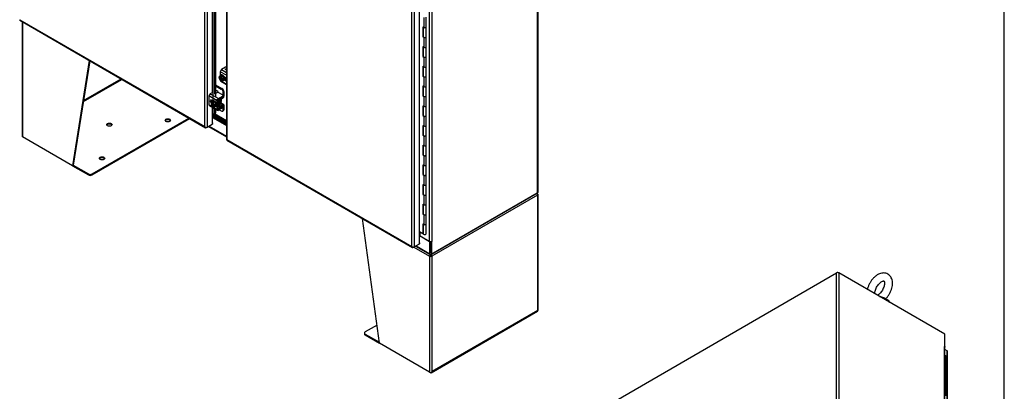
# Model space of a CAD drawing. Header units: inches. Extents: x 1 to 359, y -2 to 239.
# Tile 45 of 51: x 277 to 359, y 150 to 181. Entities that reach past the tile are written whole.
import ezdxf

# ---------------------------------------------------------------- set-up
doc = ezdxf.new("R2010")
doc.units = ezdxf.units.IN
doc.header["$MEASUREMENT"] = 0
for name, color, linetype in [('COM51497', 7, 'Continuous'), ('COM51498', 7, 'Continuous'), ('COM55595-1', 7, 'Continuous'), ('COM55597-1', 7, 'Continuous'), ('COM55602-1', 7, 'Continuous'), ('COM55607-1', 7, 'Continuous'), ('COM70098', 7, 'Continuous'), ('COM70112-1', 7, 'Continuous'), ('COM70740-1', 7, 'Continuous'), ('COM71181-1', 7, 'Continuous'), ('COM71183-1', 7, 'Continuous'), ('Default', 7, 'Continuous'), ('GSK86006', 7, 'Continuous'), ('SCC19011', 7, 'Continuous'), ('SCS86415', 7, 'Continuous'), ('SPR20280', 7, 'Continuous'), ('WAF25367', 7, 'Continuous'), ('WAF25377', 7, 'Continuous')]:
    doc.layers.add(name, color=color, linetype=linetype)

# ---------------------------------------------------------------- blocks, each defined once
blk = doc.blocks.new('SE5')
at = {"layer": 'COM51497', "color": 7, "linetype": 'Continuous'}
for p, q in [((294.578, 176.615), (294.237, 176.418)), ((294.136, 176.243), (294.136, 175.907)), ((294.644, 175.949), (294.136, 176.243)), ((294.237, 176.418), (294.644, 176.183)), ((294.628, 175.71), (294.487, 175.791)), ((294.567, 176.467), (294.59, 176.456)), ((294.567, 176.466), (294.567, 176.467)), ((294.567, 176.466), (294.59, 176.455)), ((294.136, 175.529), (294.136, 175.515)), ((294.136, 175.515), (294.156, 175.503)), ((294.166, 175.449), (294.644, 175.173)), ((294.205, 175.475), (294.644, 175.221)), ((294.487, 175.562), (294.628, 175.48)), ((294.514, 175.623), (294.644, 175.548)), ((294.644, 175.49), (294.628, 175.48)), ((293.882, 173.838), (293.196, 174.234)), ((293.196, 174.234), (293.196, 173.506)), ((293.478, 174.513), (293.297, 174.409)), ((293.297, 174.409), (293.983, 174.013)), ((293.839, 174.49), (293.741, 174.434)), ((293.983, 174.013), (294.324, 174.21)), ((293.983, 173.936), (294.324, 174.133)), ((294.324, 174.312), (294.016, 174.49)), ((294.324, 174.133), (294.324, 174.21)), ((294.361, 174.184), (294.361, 174.261)), ((293.196, 173.506), (293.493, 173.334)), ((293.226, 173.441), (293.911, 173.045)), ((293.527, 173.794), (293.39, 173.873)), ((293.542, 173.306), (293.882, 173.11)), ((293.882, 173.11), (293.882, 173.838)), ((293.949, 173.149), (293.949, 173.877)), ((294.324, 173.326), (293.983, 173.129)), ((294.324, 173.249), (294.324, 173.326)), ((294.361, 173.3), (294.361, 173.377)), ((293.983, 173.129), (293.949, 173.149)), ((294.324, 173.249), (293.983, 173.052))]:
    blk.add_line(p, q, dxfattribs=at)
for centre, major_axis, start_param, end_param in [((294.667, 176.564), (0.125, 0), 1.751281, 2.356194), ((294.237, 176.301), (-0.071, -0.124), 3.926991, 5.497787), ((294.237, 175.573), (0.071, 0.124), 2.356194, 3.141593), ((294.628, 175.595), (-0.07, 0.122), -0.951769, -0.785398), ((294.628, 175.595), (-0.07, 0.122), -3.926991, -3.76062), ((293.297, 174.292), (-0.072, -0.124), 3.926991, 5.497787), ((293.927, 174.439), (0.125, 0), 0.785398, 2.356194), ((294.236, 174.261), (-0.125, 0), 2.356194, 3.926991), ((294.236, 174.184), (-0.125, 0), 2.356194, 3.141593), ((293.297, 173.564), (0.072, 0.124), 2.356194, 3.141593), ((293.39, 173.758), (0.07, -0.122), 2.356194, 5.249698), ((293.457, 173.797), (0.07, -0.122), 3.6401, 5.141192), ((293.983, 173.896), (0.072, 0.124), 0.785398, 2.356194), ((293.983, 173.896), (0.024, 0.0416), 0.785398, 2.356194), ((294.236, 173.377), (-0.125, 0), 2.356194, 3.625446), ((294.236, 173.3), (-0.125, 0), 2.356194, 3.141593), ((293.983, 173.168), (0.071, 0.124), 2.356194, 3.926991), ((293.983, 173.168), (0.024, 0.0416), 2.356194, 3.926991)]:
    blk.add_ellipse(centre, major_axis=major_axis, ratio=0.57735, start_param=start_param, end_param=end_param, dxfattribs=at)
for points, knots in [([(294.645, 176.401), (294.642, 176.4), (294.639, 176.4), (294.637, 176.4), (294.613, 176.399), (294.591, 176.403), (294.56, 176.422), (294.552, 176.43), (294.551, 176.44), (294.55, 176.449), (294.555, 176.458), (294.567, 176.467)], [0.7617435, 0.7617435, 0.7617435, 0.7617435, 0.7740136, 0.7740136, 0.7740136, 0.8654722, 0.8654722, 0.932923, 0.932923, 0.932923, 1, 1, 1, 1]), ([(294.59, 176.456), (294.583, 176.45), (294.58, 176.445), (294.58, 176.441), (294.579, 176.434), (294.583, 176.428), (294.599, 176.419), (294.607, 176.417), (294.616, 176.416), (294.625, 176.415), (294.634, 176.416), (294.645, 176.418)], [0, 0, 0, 0, 0.1536487, 0.1536487, 0.1536487, 0.336794, 0.336794, 0.4828153, 0.4828153, 0.4828153, 0.6466163, 0.6466163, 0.6466163, 0.6466163]), ([(294.59, 176.455), (294.583, 176.449), (294.58, 176.444), (294.58, 176.44), (294.579, 176.433), (294.583, 176.427), (294.599, 176.418), (294.607, 176.416), (294.616, 176.415), (294.625, 176.414), (294.634, 176.415), (294.645, 176.417)], [0, 0, 0, 0, 0.1536487, 0.1536487, 0.1536487, 0.336794, 0.336794, 0.4828153, 0.4828153, 0.4828153, 0.6466163, 0.6466163, 0.6466163, 0.6466163]), ([(294.643, 176.446), (294.64, 176.447), (294.637, 176.448), (294.62, 176.458), (294.613, 176.468), (294.613, 176.48), (294.614, 176.492), (294.622, 176.502), (294.64, 176.512), (294.641, 176.513), (294.643, 176.514)], [0.0764711, 0.0764711, 0.0764711, 0.0764711, 0.0912335, 0.0912335, 0.1674673, 0.1674673, 0.1674673, 0.2514891, 0.2514891, 0.2578703, 0.2578703, 0.2578703, 0.2578703]), ([(294.618, 176.463), (294.615, 176.468), (294.613, 176.473), (294.613, 176.479), (294.614, 176.491), (294.622, 176.501), (294.64, 176.512), (294.641, 176.512), (294.643, 176.513)], [0.1313455, 0.1313455, 0.1313455, 0.1313455, 0.1674673, 0.1674673, 0.1674673, 0.2514891, 0.2514891, 0.2578703, 0.2578703, 0.2578703, 0.2578703])]:
    blk.add_open_spline(points, degree=3, knots=knots, dxfattribs=at)
at = {"layer": 'COM51498', "color": 7, "linetype": 'Continuous'}
for p, q in [((293.741, 175.156), (294.275, 174.848)), ((293.741, 175.079), (294.208, 174.809)), ((294.644, 175.566), (294.578, 175.604)), ((293.855, 174.656), (293.741, 174.722)), ((294.147, 174.018), (294.352, 174.14)), ((294.208, 174.809), (294.275, 174.848)), ((294.342, 174.146), (294.352, 174.14)), ((294.361, 174.213), (294.385, 174.199)), ((294.452, 174.542), (294.385, 174.503)), ((294.385, 174.199), (294.385, 174.503)), ((294.452, 174.238), (294.452, 174.542)), ((293.949, 173.416), (294.048, 173.359)), ((293.949, 173.368), (294.077, 173.294)), ((293.953, 173.899), (294.048, 173.844)), ((294.048, 173.359), (294.048, 173.844)), ((294.115, 173.398), (294.115, 173.883)), ((294.115, 173.397), (294.148, 173.378)), ((294.12, 173.627), (294.353, 173.492)), ((294.137, 174.024), (294.147, 174.018)), ((294.422, 173.498), (294.138, 173.662)), ((294.352, 173.414), (294.147, 173.3)), ((294.148, 173.941), (294.353, 174.064)), ((294.353, 173.492), (294.148, 173.378)), ((294.351, 173.413), (294.385, 173.394)), ((294.385, 173.09), (294.385, 173.394)), ((294.452, 173.129), (294.452, 173.433)), ((294.04, 173.085), (294.208, 172.988)), ((294.333, 172.975), (294.4, 173.014)), ((294.385, 173.09), (294.452, 173.129))]:
    blk.add_line(p, q, dxfattribs=at)
for centre, major_axis, start_param, end_param in [((293.855, 174.452), (0.125, -0.217), 1.463912, 2.356194), ((294.208, 174.605), (0.125, -0.217), 0.785398, 2.356194), ((294.275, 174.644), (-0.125, 0.217), 3.926991, 5.497787), ((294.351, 174.179), (-0.024, -0.0416), 0.802851, 2.356194), ((294.351, 174.179), (-0.072, -0.124), 0.802851, 2.356194), ((294.149, 173.903), (-0.072, -0.124), 3.944444, 5.497787), ((294.149, 173.418), (0.071, 0.124), 2.356194, 3.909538), ((294.149, 173.903), (-0.024, -0.0416), 3.944444, 5.497787), ((294.005, 173.781), (0.098, -0.169), 0.133398, 1.437398), ((294.149, 173.418), (0.024, 0.0416), 2.356194, 3.909538), ((294.351, 173.374), (-0.024, -0.0416), 2.356194, 3.909538), ((294.351, 173.374), (-0.071, -0.124), 2.356194, 3.909538), ((294.208, 173.192), (-0.125, 0.217), 2.356194, 3.926991), ((294.275, 173.231), (-0.125, 0.217), 3.141593, 3.926991)]:
    blk.add_ellipse(centre, major_axis=major_axis, ratio=0.57735, start_param=start_param, end_param=end_param, dxfattribs=at)
at = {"layer": 'COM55595-1', "color": 7, "linetype": 'Continuous'}
for p, q in [((294.644, 218.327), (294.644, 170.646)), ((294.686, 218.229), (294.686, 170.627)), ((310.04, 161.762), (310.04, 209.365)), ((310.242, 209.404), (310.242, 161.723)), ((310.686, 161.979), (310.686, 209.66)), ((294.682, 170.581), (310.104, 161.677)), ((294.686, 170.627), (310.04, 161.762)), ((294.686, 170.627), (294.686, 170.627)), ((294.686, 170.627), (294.686, 170.627)), ((294.686, 170.627), (294.686, 170.627)), ((294.686, 170.627), (294.686, 170.627)), ((310.242, 161.723), (310.686, 161.979)), ((310.686, 162.065), (310.693, 162.061)), ((310.693, 162.061), (310.686, 162.056)), ((310.693, 161.983), (310.686, 161.979)), ((310.693, 161.983), (310.693, 162.061)), ((310.04, 161.762), (310.04, 161.762)), ((310.04, 161.762), (310.04, 161.762)), ((310.04, 161.762), (310.04, 161.762)), ((310.04, 161.762), (310.04, 161.762)), ((310.041, 161.762), (310.04, 161.762)), ((310.111, 161.706), (310.095, 161.683)), ((310.242, 161.723), (310.175, 161.684))]:
    blk.add_line(p, q, dxfattribs=at)
for centre, radius, start, end in [((310.201, 161.815), 0.169, 198.56886, 231.33198), ((310.235, 161.933), 0.26, 221.3936, 244.29429)]:
    blk.add_arc(centre, radius, start, end, dxfattribs=at)
for centre, major_axis, start_param, end_param in [((294.787, 170.646), (0.143, 0), 3.141593, 3.27243), ((294.753, 170.705), (0.072, 0.124), 3.010756, 3.141593), ((310.175, 161.801), (0.071, 0.124), 3.010756, 3.926991), ((310.141, 161.781), (0.143, 0), 4.581552, 5.497787)]:
    blk.add_ellipse(centre, major_axis=major_axis, ratio=0.57735, start_param=start_param, end_param=end_param, dxfattribs=at)
for points in [[(294.645, 170.635), (294.648, 170.633), (294.652, 170.631), (294.662, 170.628), (294.666, 170.628), (294.675, 170.627), (294.68, 170.627), (294.686, 170.627)], [(294.673, 170.587), (294.672, 170.59), (294.672, 170.595), (294.676, 170.605), (294.677, 170.609), (294.681, 170.617), (294.683, 170.622), (294.686, 170.627)]]:
    blk.add_open_spline(points, degree=3, knots=[0, 0, 0, 0, 0.5, 0.5, 0.75, 0.75, 1, 1, 1, 1], dxfattribs=at)
at = {"layer": 'COM55597-1', "color": 7, "linetype": 'Continuous'}
for p, q in [((292.849, 171.688), (292.849, 219.29)), ((293.051, 197.526), (293.051, 171.648)), ((293.468, 193.611), (293.468, 174.508)), ((293.543, 173.803), (293.543, 193.568)), ((293.659, 193.501), (293.659, 174.386)), ((293.741, 193.453), (293.741, 174.19)), ((277.49, 180.506), (292.912, 171.603)), ((277.495, 180.552), (292.849, 171.688)), ((293.468, 173.828), (293.468, 173.735)), ((293.468, 173.301), (293.468, 171.889)), ((293.49, 171.896), (293.49, 172.611)), ((293.543, 172.698), (293.543, 173.257)), ((293.543, 172.698), (293.659, 172.771)), ((293.543, 172.698), (293.625, 172.725)), ((293.741, 172.799), (293.625, 172.725)), ((293.659, 173.19), (293.659, 172.771)), ((293.741, 172.799), (293.659, 172.771)), ((293.741, 173.143), (293.741, 172.799)), ((292.849, 171.688), (292.849, 171.687)), ((292.849, 171.687), (292.849, 171.688)), ((292.849, 171.687), (292.849, 171.687)), ((292.849, 171.687), (292.849, 171.687)), ((292.849, 171.687), (292.849, 171.687)), ((293.051, 171.648), (293.468, 171.889)), ((293.49, 171.993), (293.501, 171.986)), ((293.501, 171.986), (293.49, 171.979)), ((293.501, 171.908), (293.49, 171.902)), ((293.501, 171.908), (293.501, 171.986)), ((292.919, 171.632), (292.904, 171.609)), ((293.051, 171.648), (292.984, 171.61))]:
    blk.add_line(p, q, dxfattribs=at)
for centre, radius, start, end in [((291.49, 173.892), 2.375, 327.36131, 329.8267), ((293.65, 172.563), 0.162, 107.0778, 144.00562), ((293.044, 171.859), 0.26, 221.3936, 244.29429), ((293.009, 171.741), 0.169, 198.56886, 231.33198)]:
    blk.add_arc(centre, radius, start, end, dxfattribs=at)
for centre, major_axis, start_param, end_param in [((277.562, 180.63), (0.072, 0.124), 3.010756, 3.141593), ((293.501, 171.869), (-0.048, 0), 4.958256, 5.497787), ((292.984, 171.726), (0.071, 0.124), 3.010756, 3.926991), ((292.95, 171.707), (0.143, 0), 4.581552, 5.497787)]:
    blk.add_ellipse(centre, major_axis=major_axis, ratio=0.57735, start_param=start_param, end_param=end_param, dxfattribs=at)
blk.add_open_spline([(277.482, 180.513), (277.481, 180.516), (277.481, 180.521), (277.484, 180.531), (277.486, 180.535), (277.489, 180.543), (277.492, 180.547), (277.494, 180.552)], degree=3, knots=[0, 0, 0, 0, 0.5, 0.5, 0.75, 0.75, 1, 1, 1, 1], dxfattribs=at)
at = {"layer": 'COM55602-1', "color": 7, "linetype": 'Continuous'}
for p, q in [((277.673, 180.401), (277.673, 170.901)), ((277.715, 180.377), (277.715, 170.843)), ((283.261, 177.175), (281.857, 168.452)), ((283.316, 177.143), (281.924, 168.49)), ((282.772, 173.762), (285.972, 175.61)), ((282.786, 173.849), (285.904, 175.649)), ((283.493, 167.764), (291.527, 172.402)), ((283.493, 167.686), (291.595, 172.363)), ((281.857, 168.452), (277.715, 170.843)), ((281.924, 168.49), (281.857, 168.452)), ((281.857, 168.452), (283.182, 167.686)), ((281.924, 168.49), (283.182, 167.764)), ((283.182, 167.686), (283.182, 167.764)), ((283.493, 167.764), (283.493, 167.686)), ((320.47, 166.005), (311.701, 160.941)), ((320.396, 166.102), (320.449, 166.18)), ((320.434, 166.101), (320.47, 166.121)), ((320.47, 166.121), (320.47, 166.121)), ((320.47, 166.005), (320.47, 156.44)), ((320.512, 156.459), (320.512, 166.063)), ((307.357, 153.729), (305.953, 164.074)), ((310.194, 161.695), (311.498, 160.941)), ((311.559, 161.088), (311.559, 161.092)), ((311.64, 161.088), (311.64, 161.1)), ((311.565, 160.98), (311.498, 160.941)), ((311.498, 160.941), (311.498, 151.338)), ((311.498, 160.941), (311.498, 160.941)), ((311.572, 161.008), (311.519, 161.025)), ((311.565, 160.98), (311.565, 160.98)), ((311.626, 161.008), (311.68, 161.025)), ((311.633, 160.98), (311.701, 160.941)), ((311.701, 160.941), (311.701, 151.377)), ((311.637, 151.292), (320.474, 156.394)), ((320.47, 156.44), (311.701, 151.377)), ((306.101, 154.584), (306.101, 154.506)), ((307.151, 155.243), (306.166, 154.674)), ((306.166, 154.494), (307.345, 153.813)), ((306.166, 154.494), (306.166, 154.417)), ((306.166, 154.417), (307.357, 153.729)), ((311.498, 151.338), (307.357, 153.729)), ((311.498, 151.338), (311.566, 151.299)), ((311.661, 151.322), (311.661, 151.322))]:
    blk.add_line(p, q, dxfattribs=at)
for centre, radius, start, end in [((320.264, 165.902), 0.263, 45.1814, 66.05694), ((311.785, 160.998), 0.267, 156.81547, 174.28289), ((311.676, 161.077), 0.118, 174.35651, 195.45885), ((312.02, 161.151), 0.47, 190.79084, 197.62229), ((311.178, 161.15), 0.47, 342.37773, 349.20914), ((311.523, 161.077), 0.118, 344.54115, 5.64349), ((311.414, 160.998), 0.267, 5.71709, 26.61876)]:
    blk.add_arc(centre, radius, start, end, dxfattribs=at)
for centre, major_axis in [((284.928, 171.858), (0.219, 0)), ((289.778, 172.209), (0.218, 0)), ((284.321, 169.058), (0.219, 0))]:
    blk.add_ellipse(centre, major_axis=major_axis, ratio=0.57735, dxfattribs=at)
for centre, major_axis, ratio, start_param, end_param in [((284.928, 171.78), (0.218, 0), 0.57735, 0.312499, 2.829093), ((289.778, 172.131), (0.218, 0), 0.57735, 0.312499, 2.829093), ((277.816, 170.901), (0.143, 0), 0.57735, 3.141593, 3.926991), ((284.321, 168.98), (0.219, 0), 0.57735, 0.312499, 2.829093), ((283.338, 167.854), (-0.22, 0), 0.57735, 0.785398, 2.356194), ((283.338, 167.776), (0.22, 0), 0.57735, 3.926991, 5.497787), ((320.369, 166.063), (0.071, 0.124), 0.57735, 5.497787, 6.153749), ((320.369, 166.063), (0.072, -0.124), 0.57735, 0.785398, 1.44136), ((320.369, 166.063), (-0.143, 0), 0.57735, 2.356194, 3.926991), ((311.599, 161), (-0.072, -0.124), 0.57735, 4.841825, 5.497787), ((311.599, 161), (-0.143, 0), 0.57735, 0.785398, 2.356194), ((311.599, 161), (-0.024, -0.0416), 0.57735, 4.841825, 5.497787), ((311.599, 161), (-0.048, 0), 0.57735, 0.785398, 2.356194), ((311.599, 161), (0.024, -0.0416), 0.57735, 0.785398, 1.44136), ((311.599, 161), (0.072, -0.124), 0.57735, 0.785398, 1.44136), ((320.369, 156.498), (0.143, -0.082), 0.000711, -0.784988, -0.442678), ((320.369, 156.498), (0.143, -0.083), 0.000711, 0.442678, 0.784988), ((320.403, 156.518), (-0.071, 0.124), 0.57735, 3.141593, 3.58468), ((320.369, 156.459), (-0.143, 0), 0.57735, 2.698505, 3.141593), ((306.321, 154.584), (0.22, 0), 0.57735, 2.356194, 3.926991), ((306.321, 154.506), (0.22, 0), 0.57735, 3.141593, 3.926991), ((311.599, 151.396), (-0.143, 0), 0.57735, 0.785398, 2.013884), ((311.566, 151.416), (-0.072, 0.124), 0.57735, 2.356194, 3.58468), ((311.599, 151.435), (-0.101, -0.175), 0.577824, 1.228897, 1.571207), ((311.599, 151.435), (-0.101, -0.175), 0.577824, 1.228075, 1.570385)]:
    blk.add_ellipse(centre, major_axis=major_axis, ratio=ratio, start_param=start_param, end_param=end_param, dxfattribs=at)
at = {"layer": 'COM55607-1', "color": 7, "linetype": 'Continuous'}
for p, q in [((311.023, 180.727), (311.023, 179.91)), ((311.223, 179.958), (311.223, 180.775)), ((310.941, 179.958), (310.941, 179.141)), ((310.941, 179.958), (311.023, 179.91)), ((310.985, 179.933), (310.985, 179.167)), ((310.989, 179.93), (310.989, 179.142)), ((311.223, 179.142), (311.223, 179.958)), ((310.985, 179.167), (310.941, 179.141)), ((310.941, 179.141), (311.023, 179.094)), ((310.985, 179.167), (310.989, 179.164)), ((311.023, 179.094), (311.023, 178.277)), ((311.223, 178.325), (311.223, 179.142)), ((310.941, 178.325), (310.941, 177.508)), ((310.941, 178.325), (311.023, 178.277)), ((310.985, 178.3), (310.985, 177.534)), ((310.989, 178.297), (310.989, 177.509)), ((311.223, 177.509), (311.223, 178.325)), ((310.985, 177.534), (310.941, 177.508)), ((310.941, 177.508), (311.023, 177.461)), ((310.985, 177.534), (310.989, 177.531)), ((311.023, 177.461), (311.023, 176.644)), ((311.223, 176.692), (311.223, 177.509)), ((310.941, 176.692), (310.941, 175.875)), ((310.941, 176.692), (311.023, 176.644)), ((310.985, 176.667), (310.985, 175.901)), ((310.989, 176.664), (310.989, 175.876)), ((311.223, 175.876), (311.223, 176.692)), ((310.985, 175.901), (310.941, 175.875)), ((310.941, 175.875), (311.023, 175.828)), ((310.985, 175.901), (310.989, 175.898)), ((311.023, 175.828), (311.023, 175.011)), ((311.223, 175.059), (311.223, 175.876)), ((310.941, 175.059), (310.941, 174.242)), ((310.941, 175.059), (311.023, 175.011)), ((310.985, 175.034), (310.985, 174.268)), ((310.989, 175.031), (310.989, 174.243)), ((311.223, 174.243), (311.223, 175.059)), ((310.985, 174.268), (310.941, 174.242)), ((310.941, 174.242), (311.023, 174.195)), ((310.985, 174.268), (310.989, 174.265)), ((311.023, 174.195), (311.023, 173.378)), ((311.223, 173.426), (311.223, 174.243)), ((310.941, 173.426), (310.941, 172.609)), ((310.941, 173.426), (311.023, 173.378)), ((310.985, 173.401), (310.985, 172.635)), ((310.989, 173.398), (310.989, 172.61)), ((311.223, 172.61), (311.223, 173.426)), ((310.985, 172.635), (310.941, 172.609)), ((310.941, 172.609), (311.023, 172.562)), ((310.985, 172.635), (310.989, 172.632)), ((311.023, 172.562), (311.023, 171.745)), ((311.223, 171.793), (311.223, 172.61)), ((310.941, 171.793), (310.941, 170.976)), ((310.941, 171.793), (311.023, 171.745)), ((310.985, 171.768), (310.985, 171.002)), ((310.989, 171.765), (310.989, 170.977)), ((311.223, 170.977), (311.223, 171.793)), ((310.985, 171.002), (310.941, 170.976)), ((310.941, 170.976), (311.023, 170.929)), ((310.985, 171.002), (310.989, 170.999)), ((311.023, 170.929), (311.023, 170.112)), ((311.223, 170.16), (311.223, 170.977)), ((310.941, 170.16), (310.941, 169.343)), ((310.941, 170.16), (311.023, 170.112)), ((310.985, 170.135), (310.985, 169.369)), ((310.989, 170.132), (310.989, 169.344)), ((311.223, 169.344), (311.223, 170.16)), ((310.985, 169.369), (310.941, 169.343)), ((310.941, 169.343), (311.023, 169.296)), ((310.985, 169.369), (310.989, 169.366)), ((311.023, 169.296), (311.023, 168.479)), ((311.223, 168.527), (311.223, 169.344)), ((310.941, 168.527), (310.941, 167.71)), ((310.941, 168.527), (311.023, 168.479)), ((310.985, 168.502), (310.985, 167.736)), ((310.989, 168.499), (310.989, 167.711)), ((311.223, 167.711), (311.223, 168.527)), ((310.985, 167.736), (310.941, 167.71)), ((310.941, 167.71), (311.023, 167.663)), ((310.985, 167.736), (310.989, 167.733)), ((311.023, 167.663), (311.023, 166.846)), ((311.223, 166.894), (311.223, 167.711)), ((310.941, 166.894), (310.941, 166.077)), ((310.941, 166.894), (311.023, 166.846)), ((310.985, 166.869), (310.985, 166.103)), ((310.989, 166.866), (310.989, 166.078)), ((311.223, 166.078), (311.223, 166.894)), ((310.985, 166.103), (310.941, 166.077)), ((310.941, 166.077), (311.023, 166.03)), ((310.985, 166.103), (310.989, 166.1)), ((311.023, 166.03), (311.023, 165.213)), ((311.223, 165.261), (311.223, 166.078)), ((310.941, 165.261), (310.941, 164.444)), ((310.941, 165.261), (311.023, 165.213)), ((310.985, 165.236), (310.985, 164.47)), ((310.989, 165.233), (310.989, 164.445)), ((311.223, 164.445), (311.223, 165.261)), ((310.985, 164.47), (310.941, 164.444)), ((310.941, 164.444), (311.023, 164.397)), ((310.985, 164.47), (310.989, 164.467)), ((311.023, 164.397), (311.023, 163.58)), ((311.223, 163.628), (311.223, 164.445)), ((310.941, 163.628), (310.941, 162.811)), ((310.941, 163.628), (311.023, 163.58)), ((310.985, 163.603), (310.985, 162.837)), ((310.989, 163.6), (310.989, 162.812)), ((311.223, 162.812), (311.223, 163.628)), ((310.941, 162.811), (310.686, 162.959)), ((310.985, 162.837), (310.941, 162.811)), ((310.989, 163.072), (310.985, 163.074))]:
    blk.add_line(p, q, dxfattribs=at)
for centre, major_axis, start_param, end_param in [((311.106, 179.958), (-0.117, 0), 0.785398, 3.141593), ((311.106, 179.958), (-0.117, 0), 0.785398, 3.141593), ((311.106, 179.142), (-0.117, 0), 0, 3.141593), ((311.106, 179.142), (-0.117, 0), 0.785398, 3.141593), ((311.106, 178.325), (-0.117, 0), 0.785398, 3.141593), ((311.106, 178.325), (-0.117, 0), 0.785398, 3.141593), ((311.106, 177.509), (-0.117, 0), 0, 3.141593), ((311.106, 177.509), (-0.117, 0), 0.785398, 3.141593), ((311.106, 176.692), (-0.117, 0), 0.785398, 3.141593), ((311.106, 176.692), (-0.117, 0), 0.785398, 3.141593), ((311.106, 175.876), (-0.117, 0), 0, 3.141593), ((311.106, 175.876), (-0.117, 0), 0.785398, 3.141593), ((311.106, 175.059), (-0.117, 0), 0.785398, 3.141593), ((311.106, 175.059), (-0.117, 0), 0.785398, 3.141593), ((311.106, 174.243), (-0.117, 0), 0, 3.141593), ((311.106, 174.243), (-0.117, 0), 0.785398, 3.141593), ((311.106, 173.426), (-0.117, 0), 0.785398, 3.141593), ((311.106, 173.426), (-0.117, 0), 0.785398, 3.141593), ((311.106, 172.61), (-0.117, 0), 0, 3.141593), ((311.106, 172.61), (-0.117, 0), 0.785398, 3.141593), ((311.106, 171.793), (-0.117, 0), 0.785398, 3.141593), ((311.106, 171.793), (-0.117, 0), 0.785398, 3.141593), ((311.106, 170.977), (-0.117, 0), 0, 3.141593), ((311.106, 170.977), (-0.117, 0), 0.785398, 3.141593), ((311.106, 170.16), (-0.117, 0), 0.785398, 3.141593), ((311.106, 170.16), (-0.117, 0), 0.785398, 3.141593), ((311.106, 169.344), (-0.117, 0), 0, 3.141593), ((311.106, 169.344), (-0.117, 0), 0.785398, 3.141593), ((311.106, 168.527), (-0.117, 0), 0.785398, 3.141593), ((311.106, 168.527), (-0.117, 0), 0.785398, 3.141593), ((311.106, 167.711), (-0.117, 0), 0, 3.141593), ((311.106, 167.711), (-0.117, 0), 0.785398, 3.141593), ((311.106, 166.894), (-0.117, 0), 0.785398, 3.141593), ((311.106, 166.894), (-0.117, 0), 0.785398, 3.141593), ((311.106, 166.078), (-0.117, 0), 0, 3.141593), ((311.106, 166.078), (-0.117, 0), 0.785398, 3.141593), ((311.106, 165.261), (-0.117, 0), 0.785398, 3.141593), ((311.106, 165.261), (-0.117, 0), 0.785398, 3.141593), ((311.106, 164.445), (-0.117, 0), 0, 3.141593), ((311.106, 164.445), (-0.117, 0), 0.785398, 3.141593), ((311.106, 163.628), (-0.117, 0), 0.785398, 3.141593), ((311.106, 163.628), (-0.117, 0), 0.785398, 3.141593), ((311.106, 162.812), (-0.117, 0), 0, 3.141593), ((311.106, 162.773), (0.05, 0), 4.601881, 4.822897)]:
    blk.add_ellipse(centre, major_axis=major_axis, ratio=0.57735, start_param=start_param, end_param=end_param, dxfattribs=at)
at = {"layer": 'COM70098', "color": 7, "linetype": 'Continuous'}
for p, q in [((293.49, 172.566), (294.644, 171.899)), ((293.49, 172.488), (294.644, 171.822)), ((294.644, 172.001), (293.522, 172.649)), ((294.644, 172.079), (293.567, 172.701))]:
    blk.add_line(p, q, dxfattribs=at)
at = {"layer": 'COM70740-1', "color": 7, "linetype": 'Continuous'}
blk.add_line((294.644, 172.169), (293.652, 172.742), dxfattribs=at)
at = {"layer": 'COM71181-1', "color": 7, "linetype": 'Continuous'}
for p, q in [((320.47, 166.199), (320.47, 215.136)), ((320.512, 166.257), (320.512, 215.194)), ((311.498, 162.181), (311.498, 209.027)), ((311.701, 209.027), (311.701, 162.181)), ((311.667, 161.116), (320.47, 166.199)), ((310.728, 162.625), (310.728, 162.934)), ((310.728, 162.625), (311.498, 162.181)), ((311.629, 162.159), (311.667, 162.137)), ((311.701, 162.156), (311.667, 162.137)), ((311.667, 162.137), (311.667, 161.116)), ((311.677, 162.17), (311.701, 162.156)), ((311.701, 162.156), (311.701, 162.181))]:
    blk.add_line(p, q, dxfattribs=at)
for centre, major_axis, start_param, end_param in [((320.369, 166.257), (-0.143, 0), 2.356194, 3.141593), ((310.694, 162.606), (-0.048, 0), 3.926991, 4.8901), ((311.599, 162.239), (0.143, 0), 3.926991, 5.497787)]:
    blk.add_ellipse(centre, major_axis=major_axis, ratio=0.57735, start_param=start_param, end_param=end_param, dxfattribs=at)
at = {"layer": 'COM71183-1', "color": 7, "linetype": 'Continuous'}
for p, q in [((293.162, 171.713), (294.644, 170.857)), ((293.204, 171.737), (294.644, 170.906)), ((293.49, 172.439), (294.644, 171.773)), ((320.437, 166.179), (311.634, 161.097)), ((320.437, 166.18), (320.437, 166.179)), ((311.533, 162.137), (310.686, 162.625)), ((311.57, 162.158), (311.533, 162.137)), ((311.533, 161.155), (311.533, 162.137)), ((311.6, 161.194), (311.6, 162.157)), ((310.354, 161.787), (311.562, 161.09)), ((310.396, 161.811), (311.533, 161.155))]:
    blk.add_line(p, q, dxfattribs=at)
blk.add_ellipse((311.634, 161.214), major_axis=(0.071, 0.124), ratio=0.57735, start_param=2.356194, end_param=3.926991, dxfattribs=at)
at = {"layer": 'GSK86006', "color": 7, "linetype": 'Continuous'}
for p, q in [((294.644, 171.899), (293.49, 172.566)), ((294.644, 172.001), (293.522, 172.649))]:
    blk.add_line(p, q, dxfattribs=at)
at = {"layer": 'SCC19011', "color": 7, "linetype": 'Continuous'}
for p, q in [((294.029, 175.845), (294.157, 175.919)), ((294.181, 175.865), (294.029, 175.845)), ((294.029, 175.845), (294.029, 175.784)), ((294.043, 175.776), (294.029, 175.784)), ((294.096, 175.767), (294.029, 175.729)), ((294.078, 175.788), (294.057, 175.776)), ((294.31, 175.654), (294.078, 175.788)), ((294.096, 175.778), (294.096, 175.767)), ((294.096, 175.767), (294.313, 175.642)), ((294.309, 175.939), (294.157, 175.919)), ((294.181, 175.865), (294.309, 175.939)), ((294.333, 175.67), (294.181, 175.865)), ((294.461, 175.744), (294.309, 175.939)), ((294.51, 175.718), (294.562, 175.748)), ((294.029, 175.729), (294.029, 175.667)), ((294.029, 175.729), (294.043, 175.72)), ((294.029, 175.667), (294.181, 175.472)), ((294.057, 175.72), (294.078, 175.732)), ((294.078, 175.732), (294.339, 175.582)), ((294.181, 175.472), (294.333, 175.492)), ((294.333, 175.609), (294.318, 175.617)), ((294.339, 175.582), (294.318, 175.57)), ((294.318, 175.561), (294.333, 175.553)), ((294.333, 175.67), (294.461, 175.744)), ((294.333, 175.609), (294.333, 175.67)), ((294.4, 175.647), (294.333, 175.609)), ((294.4, 175.592), (294.333, 175.553)), ((294.333, 175.492), (294.461, 175.566)), ((294.333, 175.492), (294.333, 175.553)), ((294.352, 175.62), (294.4, 175.592)), ((294.4, 175.592), (294.4, 175.647)), ((294.461, 175.566), (294.461, 175.744)), ((293.366, 173.676), (293.494, 173.75)), ((293.518, 173.697), (293.366, 173.676)), ((293.366, 173.676), (293.366, 173.615)), ((293.38, 173.607), (293.366, 173.615)), ((293.433, 173.599), (293.366, 173.56)), ((293.366, 173.56), (293.366, 173.499)), ((293.366, 173.56), (293.38, 173.551)), ((293.366, 173.499), (293.518, 173.303)), ((293.416, 173.619), (293.394, 173.607)), ((293.394, 173.551), (293.416, 173.564)), ((293.647, 173.485), (293.416, 173.619)), ((293.416, 173.564), (293.676, 173.413)), ((293.433, 173.609), (293.433, 173.599)), ((293.433, 173.599), (293.65, 173.473)), ((293.646, 173.77), (293.494, 173.75)), ((293.518, 173.697), (293.646, 173.77)), ((293.67, 173.501), (293.518, 173.697)), ((293.518, 173.303), (293.67, 173.323)), ((293.798, 173.575), (293.646, 173.77)), ((293.67, 173.44), (293.655, 173.448)), ((293.676, 173.413), (293.655, 173.401)), ((293.655, 173.393), (293.67, 173.384)), ((293.67, 173.501), (293.798, 173.575)), ((293.67, 173.44), (293.67, 173.501)), ((293.737, 173.479), (293.67, 173.44)), ((293.737, 173.423), (293.67, 173.384)), ((293.67, 173.323), (293.798, 173.397)), ((293.67, 173.323), (293.67, 173.384)), ((293.689, 173.451), (293.737, 173.423)), ((293.737, 173.423), (293.737, 173.479)), ((293.798, 173.397), (293.798, 173.575)), ((294.142, 173.72), (294.224, 173.767))]:
    blk.add_line(p, q, dxfattribs=at)
for centre, start, end in [((294.05, 175.79), 242.85249, 296.62296), ((294.05, 175.734), 242.85268, 296.62277), ((293.387, 173.621), 242.85249, 296.62296), ((293.387, 173.565), 242.85268, 296.62277)]:
    blk.add_arc(centre, 0.0158, start, end, dxfattribs=at)
for centre, major_axis, start_param, end_param in [((294.181, 175.669), (0.099, -0.171), 0.958412, 3.753977), ((294.188, 175.673), (0.094, -0.162), 3.141593, 3.744649), ((294.209, 175.685), (0.094, -0.162), 3.254972, 3.744649), ((294.181, 175.669), (-0.099, 0.171), 0.958412, 3.753977), ((294.188, 175.673), (-0.094, 0.162), 0.96774, 3.141593), ((294.209, 175.685), (-0.094, 0.162), 0.96774, 3.028213), ((293.518, 173.5), (0.099, -0.171), 0.958412, 3.753977), ((293.518, 173.5), (-0.099, 0.171), 0.958412, 3.753977), ((293.525, 173.504), (0.094, -0.162), 3.141593, 3.744649), ((293.525, 173.504), (-0.094, 0.162), 0.96774, 3.141593), ((293.546, 173.516), (0.094, -0.162), 3.254972, 3.744649), ((293.546, 173.516), (-0.094, 0.162), 0.96774, 3.028213), ((294.163, 173.873), (0.061, -0.106), 0, 2.159159)]:
    blk.add_ellipse(centre, major_axis=major_axis, ratio=0.57735, start_param=start_param, end_param=end_param, dxfattribs=at)
for points in [[(294.318, 175.57), (294.316, 175.569), (294.315, 175.567), (294.315, 175.564), (294.316, 175.563), (294.318, 175.561)], [(293.655, 173.401), (293.653, 173.4), (293.652, 173.398), (293.652, 173.395), (293.653, 173.394), (293.655, 173.393)]]:
    blk.add_open_spline(points, degree=3, knots=[0, 0, 0, 0, 0.5, 0.5, 1, 1, 1, 1], dxfattribs=at)
at = {"layer": 'SPR20280', "color": 7, "linetype": 'Continuous'}
for points, knots in [([(294.592, 175.666), (294.584, 175.664), (294.562, 175.661), (294.533, 175.671), (294.515, 175.682), (294.513, 175.683)], [0.42836365, 0.42836365, 0.42836365, 0.42836365, 0.43566633, 0.44618248, 0.44713509, 0.44713509, 0.44713509, 0.44713509]), ([(294.564, 175.64), (294.551, 175.635), (294.534, 175.634), (294.515, 175.64), (294.513, 175.64)], [0.24266802, 0.24266802, 0.24266802, 0.24266802, 0.25460265, 0.2557076, 0.2557076, 0.2557076, 0.2557076]), ([(294.574, 175.735), (294.576, 175.721), (294.578, 175.684), (294.566, 175.639), (294.545, 175.618), (294.532, 175.613), (294.532, 175.613)], [0.02068154, 0.02068154, 0.02068154, 0.02068154, 0.02769697, 0.03906602, 0.05075865, 0.05107163, 0.05107163, 0.05107163, 0.05107163]), ([(293.967, 173.483), (293.974, 173.486), (293.991, 173.497), (294.014, 173.53), (294.026, 173.586), (294.017, 173.657), (293.991, 173.728), (293.95, 173.795), (293.898, 173.852), (293.842, 173.89), (293.786, 173.909), (293.743, 173.908), (293.719, 173.898), (293.711, 173.893)], [0.6025286, 0.6025286, 0.6025286, 0.6025286, 0.6074122, 0.6173028, 0.6296375, 0.6416617, 0.6530652, 0.664451, 0.6761161, 0.6878325, 0.6977823, 0.7088309, 0.714696, 0.714696, 0.714696, 0.714696]), ([(293.95, 173.477), (293.953, 173.485), (293.961, 173.508), (293.965, 173.552), (293.959, 173.597), (293.952, 173.623), (293.95, 173.629)], [0.308762, 0.308762, 0.308762, 0.308762, 0.3309528, 0.3737994, 0.415727, 0.4278753, 0.4278753, 0.4278753, 0.4278753]), ([(293.987, 173.574), (293.986, 173.571), (293.983, 173.552), (293.973, 173.529), (293.958, 173.517), (293.951, 173.513)], [0.49792664, 0.49792664, 0.49792664, 0.49792664, 0.49982136, 0.50973892, 0.51647297, 0.51647297, 0.51647297, 0.51647297])]:
    blk.add_open_spline(points, degree=3, knots=knots, dxfattribs=at)
at = {"layer": 'WAF25367', "color": 7, "linetype": 'Continuous'}
for p, q in [((294.215, 175.977), (294.184, 175.959)), ((294.434, 175.526), (294.465, 175.544)), ((293.552, 173.809), (293.521, 173.79)), ((293.771, 173.357), (293.802, 173.376))]:
    blk.add_line(p, q, dxfattribs=at)
for centre, start_param, end_param in [((294.309, 175.743), 0, 0.412589), ((294.309, 175.743), 2.729004, 6.283185), ((294.34, 175.761), 3.141593, 6.283185), ((293.646, 173.574), 0, 0.412589), ((293.646, 173.574), 2.729004, 6.283185), ((293.677, 173.592), 3.141593, 6.283185)]:
    blk.add_ellipse(centre, major_axis=(-0.125, 0.217), ratio=0.57735, start_param=start_param, end_param=end_param, dxfattribs=at)
blk = doc.blocks.new('SE6')
at = {"layer": 'COM55597-1', "color": 7, "linetype": 'Continuous'}
for p, q in [((354.475, 153.114), (354.296, 153.217)), ((354.475, 105.433), (354.475, 153.114)), ((354.517, 105.375), (354.517, 153.056))]:
    blk.add_line(p, q, dxfattribs=at)
blk.add_ellipse((354.374, 153.056), major_axis=(-0.143, 0), ratio=0.57735, start_param=3.141593, end_param=3.926991, dxfattribs=at)
at = {"layer": 'COM55607-1', "color": 7, "linetype": 'Continuous'}
for p, q in [((354.4, 151.817), (354.4, 152.634)), ((354.4, 151.001), (354.4, 151.817)), ((354.4, 150.184), (354.4, 151.001)), ((354.4, 149.368), (354.4, 150.184))]:
    blk.add_line(p, q, dxfattribs=at)
for centre, major_axis, start_param, end_param in [((354.283, 152.634), (-0.117, 0), 3.141593, 4.601974), ((354.283, 151.817), (0.117, 0), 0, 1.460381), ((354.283, 151.817), (-0.117, 0), 3.141593, 4.601974), ((354.283, 151.001), (0.117, 0), 0, 1.460381), ((354.283, 151.001), (-0.117, 0), 3.141593, 4.601974), ((354.283, 150.184), (0.117, 0), 0, 1.460381), ((354.283, 150.184), (-0.117, 0), 3.141593, 4.601974)]:
    blk.add_ellipse(centre, major_axis=major_axis, ratio=0.57735, start_param=start_param, end_param=end_param, dxfattribs=at)
at = {"layer": 'COM70112-1', "color": 7, "linetype": 'Continuous'}
for p, q in [((345.282, 159.56), (345.383, 159.619)), ((345.383, 159.619), (345.485, 159.56)), ((345.383, 159.584), (345.383, 159.619)), ((354.288, 153.457), (354.288, 153.421))]:
    blk.add_line(p, q, dxfattribs=at)
at = {"layer": 'COM71181-1', "color": 7, "linetype": 'Continuous'}
for p, q in [((311.499, 140.056), (345.282, 159.56)), ((345.282, 110.624), (345.282, 159.56)), ((354.288, 154.478), (345.485, 159.56)), ((345.485, 159.56), (345.485, 110.624)), ((354.288, 153.457), (354.288, 154.478)), ((354.254, 153.477), (354.254, 153.452)), ((354.254, 153.477), (354.288, 153.457)), ((354.254, 106.606), (354.254, 153.452)), ((354.266, 153.444), (354.288, 153.457)), ((354.296, 106.547), (354.296, 153.394))]:
    blk.add_line(p, q, dxfattribs=at)
for centre, start_param, end_param in [((345.383, 159.502), 3.926991, 5.497787), ((354.153, 153.394), 3.141593, 3.926991)]:
    blk.add_ellipse(centre, major_axis=(-0.143, 0), ratio=0.57735, start_param=start_param, end_param=end_param, dxfattribs=at)
at = {"layer": 'SCS86415', "color": 7, "linetype": 'Continuous'}
blk.add_ellipse((348.875, 157.16), major_axis=(-0.611, 0), ratio=0.57735, start_param=4.053117, end_param=4.406058, dxfattribs=at)
for points, knots in [([(349.367, 157.406), (349.381, 157.419), (349.448, 157.483), (349.566, 157.632), (349.7, 157.84), (349.808, 158.065), (349.887, 158.297), (349.934, 158.531), (349.944, 158.761), (349.915, 158.971), (349.85, 159.153), (349.756, 159.302), (349.632, 159.424), (349.48, 159.51), (349.31, 159.556), (349.134, 159.56), (348.953, 159.525), (348.769, 159.451), (348.585, 159.338), (348.408, 159.189), (348.245, 159.009), (348.102, 158.806), (347.982, 158.587), (347.9, 158.379), (347.863, 158.247), (347.851, 158.192)], [0.0060299, 0.0060299, 0.0060299, 0.0060299, 0.0168896, 0.061042, 0.105051, 0.1491045, 0.1934063, 0.2382083, 0.2837629, 0.3300747, 0.3698257, 0.4076028, 0.4441583, 0.4831842, 0.5210778, 0.558835, 0.5978586, 0.6389962, 0.6821447, 0.7263546, 0.7705805, 0.8146318, 0.8586386, 0.9028196, 0.9346511, 0.9346511, 0.9346511, 0.9346511]), ([(348.474, 157.857), (348.474, 157.88), (348.476, 157.938), (348.497, 158.063), (348.547, 158.22), (348.622, 158.382), (348.719, 158.536), (348.829, 158.671), (348.945, 158.778), (349.054, 158.85), (349.145, 158.888), (349.205, 158.896), (349.227, 158.89), (349.227, 158.89), (349.242, 158.877), (349.266, 158.822), (349.279, 158.728), (349.272, 158.6), (349.241, 158.451), (349.183, 158.291), (349.101, 158.13), (348.999, 157.981), (348.886, 157.853), (348.778, 157.762), (348.713, 157.722), (348.686, 157.708)], [0, 0, 0, 0, 0.0172196, 0.0503092, 0.0841266, 0.1185928, 0.1533759, 0.1880741, 0.2222449, 0.2556068, 0.2881339, 0.3204869, 0.3540105, 0.3926964, 0.4303999, 0.4614999, 0.4943742, 0.5270485, 0.5602954, 0.5943359, 0.6289345, 0.6637414, 0.6983177, 0.7322699, 0.7592606, 0.7592606, 0.7592606, 0.7592606]), ([(348.86, 157.613), (348.883, 157.611), (348.908, 157.607), (348.989, 157.593), (349.05, 157.578), (349.173, 157.537), (349.233, 157.511), (349.321, 157.458), (349.347, 157.432), (349.353, 157.412)], [0.7833659, 0.7833659, 0.7833659, 0.7833659, 0.8125, 0.8125, 0.875, 0.875, 0.9375, 0.9375, 1, 1, 1, 1]), ([(349.314, 157.412), (349.303, 157.42), (349.29, 157.429), (349.231, 157.465), (349.172, 157.493), (349.049, 157.539), (348.988, 157.557), (348.932, 157.57)], [0.0402692, 0.0402692, 0.0402692, 0.0402692, 0.0625, 0.0625, 0.125, 0.125, 0.1872723, 0.1872723, 0.1872723, 0.1872723])]:
    blk.add_open_spline(points, degree=3, knots=knots, dxfattribs=at)
at = {"layer": 'WAF25377', "color": 7, "linetype": 'Continuous'}
blk.add_ellipse((348.875, 156.982), major_axis=(0.875, 0), ratio=0.57735, start_param=0.266914, end_param=1.303882, dxfattribs=at)
blk = doc.blocks.new('BORDER')
at = {"layer": 'Default', "color": 7, "linetype": 'Continuous'}
blk.add_line((0, 0), (0, 27.86), dxfattribs=at)

msp = doc.modelspace()

# ---------------------------------------------------------------- block references
at = {"layer": 'Default', "color": 7, "xscale": 8.55, "yscale": 8.55, "zscale": 8.55}
msp.add_blockref('BORDER', (359.223, 0.67), dxfattribs=at)
at = {"layer": 'Default'}
for name in ['SE5', 'SE6']:
    msp.add_blockref(name, (0, 0), dxfattribs=at)

doc.saveas('drawing.dxf')
